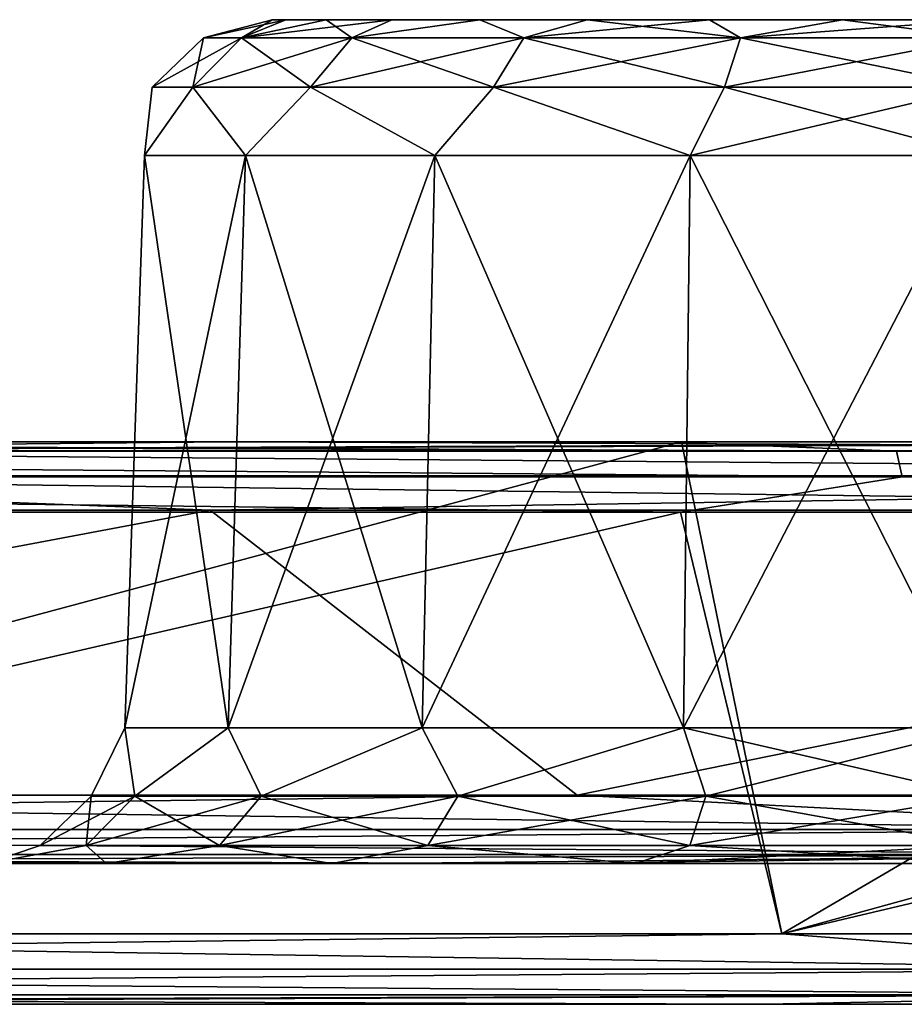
# Model space of a CAD drawing. Header units: millimetres. Extents: x -125 to 125, y -46 to 12.
# Tile 201 of 256: x 25.08 to 28.23, y 9 to 12.5. Entities that reach past the tile are written whole.
import ezdxf

# ---------------------------------------------------------------- set-up
doc = ezdxf.new("R2010")
doc.units = ezdxf.units.MM
doc.header["$LTSCALE"] = 26.699852
for name, color, linetype in [('1', 7, 'CONTINUOUS'), ('12', 7, 'CONTINUOUS'), ('2', 7, 'CONTINUOUS'), ('26', 7, 'CONTINUOUS'), ('3', 7, 'CONTINUOUS'), ('35', 7, 'CONTINUOUS'), ('36', 7, 'CONTINUOUS'), ('5', 7, 'CONTINUOUS'), ('53', 7, 'CONTINUOUS'), ('6', 7, 'CONTINUOUS'), ('68', 7, 'CONTINUOUS'), ('89', 7, 'CONTINUOUS'), ('90', 7, 'CONTINUOUS'), ('93', 7, 'CONTINUOUS'), ('94', 7, 'CONTINUOUS'), ('95', 7, 'CONTINUOUS'), ('97', 7, 'CONTINUOUS'), ('98', 7, 'CONTINUOUS')]:
    doc.layers.add(name, color=color, linetype=linetype)

msp = doc.modelspace()

# ---------------------------------------------------------------- linework, layer by layer
at = {"layer": '1', "linetype": 'CONTINUOUS'}
for points in [[(18.8241, 11, -116.1278), (19.4363, 11, -116.0269), (30.7827, 11, -121.0494), (18.8241, 11, -116.1278)], [(20.6522, 11, -123.1829), (18.8241, 11, -116.1278), (27.4376, 11, -121.8512), (20.6522, 11, -123.1829)], [(27.4376, 11, -121.8512), (18.8241, 11, -116.1278), (30.7827, 11, -121.0494), (27.4376, 11, -121.8512)], [(18.8247, 11, 123.2225), (30.7816, 11, 120.7918), (18.8241, 11, 116.1278), (18.8247, 11, 123.2225)], [(18.8241, 11, 116.1278), (30.7816, 11, 120.7918), (19.4364, 11, 116.0268), (18.8241, 11, 116.1278)], [(20.6103, 11, 122.9364), (27.3821, 11, 121.6075), (18.8247, 11, 123.2225), (20.6103, 11, 122.9364)], [(27.3821, 11, 121.6075), (30.7816, 11, 120.7918), (18.8247, 11, 123.2225), (27.3821, 11, 121.6075)], [(30.7827, 11, -121.0494), (19.4363, 11, -116.0269), (25.8224, 11, -114.7746), (30.7827, 11, -121.0494)], [(30.7816, 11, 120.7918), (25.8225, 11, 114.7746), (19.4364, 11, 116.0268), (30.7816, 11, 120.7918)], [(30.7815, 11, -113.5451), (30.7827, 11, -121.0494), (25.8224, 11, -114.7746), (30.7815, 11, -113.5451)], [(30.7816, 11, 120.7918), (30.7815, 11, 113.5451), (25.8225, 11, 114.7746), (30.7816, 11, 120.7918)]]:
    msp.add_3dface(points, dxfattribs=at)
at = {"layer": '12', "linetype": 'CONTINUOUS'}
for points in [[(25.9828, 12.5, 30.8556), (26.0312, 12.5, 31.3467), (26.0312, 12.5, 30.3646), (25.9828, 12.5, 30.8556)], [(26.0312, 12.5, 30.3646), (26.1745, 12.5, 31.8189), (26.1745, 12.5, 29.8923), (26.0312, 12.5, 30.3646)], [(26.0312, 12.5, 31.3467), (26.1745, 12.5, 31.8189), (26.0312, 12.5, 30.3646), (26.0312, 12.5, 31.3467)], [(26.1745, 12.5, 29.8923), (26.4071, 12.5, 32.2541), (26.4071, 12.5, 29.4572), (26.1745, 12.5, 29.8923)], [(26.1745, 12.5, 31.8189), (26.4071, 12.5, 32.2541), (26.1745, 12.5, 29.8923), (26.1745, 12.5, 31.8189)], [(26.4071, 12.5, 29.4572), (26.7201, 12.5, 32.6356), (26.7201, 12.5, 29.0757), (26.4071, 12.5, 29.4572)], [(26.4071, 12.5, 32.2541), (26.7201, 12.5, 32.6356), (26.4071, 12.5, 29.4572), (26.4071, 12.5, 32.2541)], [(26.7201, 12.5, 29.0757), (27.1016, 12.5, 32.9486), (27.1016, 12.5, 28.7627), (26.7201, 12.5, 29.0757)], [(26.7201, 12.5, 32.6356), (27.1016, 12.5, 32.9486), (26.7201, 12.5, 29.0757), (26.7201, 12.5, 32.6356)], [(27.1016, 12.5, 28.7627), (27.5368, 12.5, 33.1812), (27.5368, 12.5, 28.5301), (27.1016, 12.5, 28.7627)], [(27.1016, 12.5, 32.9486), (27.5368, 12.5, 33.1812), (27.1016, 12.5, 28.7627), (27.1016, 12.5, 32.9486)], [(27.5368, 12.5, 28.5301), (28.009, 12.5, 33.3245), (28.009, 12.5, 28.3868), (27.5368, 12.5, 28.5301)], [(27.5368, 12.5, 33.1812), (28.009, 12.5, 33.3245), (27.5368, 12.5, 28.5301), (27.5368, 12.5, 33.1812)], [(28.009, 12.5, 28.3868), (28.5, 12.5, 33.3728), (28.5, 12.5, 28.3385), (28.009, 12.5, 28.3868)], [(28.009, 12.5, 33.3245), (28.5, 12.5, 33.3728), (28.009, 12.5, 28.3868), (28.009, 12.5, 33.3245)]]:
    msp.add_3dface(points, dxfattribs=at)
at = {"layer": '2', "linetype": 'CONTINUOUS'}
for points in [[(14.4036, 9.5, -92.9656), (26.3611, 9.5, -102.6847), (14.4036, 9.5, -104.5864), (14.4036, 9.5, -92.9656)], [(14.4036, 9.5, -81.3449), (26.3611, 9.5, -91.2753), (14.4036, 9.5, -92.9656), (14.4036, 9.5, -81.3449)], [(26.3611, 9.5, 57.047), (26.3611, 9.5, 45.6376), (14.4036, 9.5, 46.4828), (26.3611, 9.5, 57.047)], [(26.3611, 9.5, -91.2753), (26.3611, 9.5, -102.6847), (14.4036, 9.5, -92.9656), (26.3611, 9.5, -91.2753)], [(14.4036, 9.5, 58.1035), (26.3611, 9.5, 57.047), (14.4036, 9.5, 46.4828), (14.4036, 9.5, 58.1035)], [(26.3611, 9.5, -102.6847), (26.3623, 9.5, -114.1116), (14.4036, 9.5, -104.5864), (26.3611, 9.5, -102.6847)], [(26.3611, 9.5, 34.2282), (26.3611, 9.5, 22.8188), (14.4036, 9.5, 23.2414), (26.3611, 9.5, 34.2282)], [(26.3611, 9.5, -34.2282), (26.3611, 9.5, -45.6376), (14.4036, 9.5, -34.8621), (26.3611, 9.5, -34.2282)], [(14.4036, 9.5, -11.6207), (26.3611, 9.5, -22.8188), (14.4036, 9.5, -23.2414), (14.4036, 9.5, -11.6207)], [(26.3611, 9.5, -22.8188), (26.3611, 9.5, -34.2282), (14.4036, 9.5, -23.2414), (26.3611, 9.5, -22.8188)], [(14.4036, 9.5, 34.8621), (26.3611, 9.5, 34.2282), (14.4036, 9.5, 23.2414), (14.4036, 9.5, 34.8621)], [(14.4036, 9.5, 0), (26.3611, 9.5, -11.4094), (14.4036, 9.5, -11.6207), (14.4036, 9.5, 0)], [(26.3611, 9.5, -11.4094), (26.3611, 9.5, -22.8188), (14.4036, 9.5, -11.6207), (26.3611, 9.5, -11.4094)], [(14.4036, 9.5, 11.6207), (26.3611, 9.5, 0), (14.4036, 9.5, 0), (14.4036, 9.5, 11.6207)], [(26.3611, 9.5, 0), (26.3611, 9.5, -11.4094), (14.4036, 9.5, 0), (26.3611, 9.5, 0)], [(26.3611, 9.5, 11.4094), (26.3611, 9.5, 0), (14.4036, 9.5, 11.6207), (26.3611, 9.5, 11.4094)], [(26.3611, 9.5, 22.8188), (26.3611, 9.5, 11.4094), (14.4036, 9.5, 11.6207), (26.3611, 9.5, 22.8188)], [(14.4036, 9.5, 23.2414), (26.3611, 9.5, 22.8188), (14.4036, 9.5, 11.6207), (14.4036, 9.5, 23.2414)], [(26.3611, 9.5, 45.6376), (26.3611, 9.5, 34.2282), (14.4036, 9.5, 34.8621), (26.3611, 9.5, 45.6376)], [(14.4036, 9.5, -69.7242), (26.3611, 9.5, -79.8659), (14.4036, 9.5, -81.3449), (14.4036, 9.5, -69.7242)], [(14.4036, 9.5, 46.4828), (26.3611, 9.5, 45.6376), (14.4036, 9.5, 34.8621), (14.4036, 9.5, 46.4828)], [(26.3611, 9.5, -79.8659), (26.3611, 9.5, -91.2753), (14.4036, 9.5, -81.3449), (26.3611, 9.5, -79.8659)], [(14.4036, 9.5, -58.1035), (26.3611, 9.5, -68.4564), (14.4036, 9.5, -69.7242), (14.4036, 9.5, -58.1035)], [(26.3611, 9.5, -68.4564), (26.3611, 9.5, -79.8659), (14.4036, 9.5, -69.7242), (26.3611, 9.5, -68.4564)], [(14.4036, 9.5, -46.4828), (26.3611, 9.5, -57.047), (14.4036, 9.5, -58.1035), (14.4036, 9.5, -46.4828)], [(26.3611, 9.5, -57.047), (26.3611, 9.5, -68.4564), (14.4036, 9.5, -58.1035), (26.3611, 9.5, -57.047)], [(14.4036, 9.5, -34.8621), (26.3611, 9.5, -45.6376), (14.4036, 9.5, -46.4828), (14.4036, 9.5, -34.8621)], [(26.3611, 9.5, -45.6376), (26.3611, 9.5, -57.047), (14.4036, 9.5, -46.4828), (26.3611, 9.5, -45.6376)], [(14.4036, 9.5, -23.2414), (26.3611, 9.5, -34.2282), (14.4036, 9.5, -34.8621), (14.4036, 9.5, -23.2414)], [(14.4036, 9.5, -104.5864), (26.3623, 9.5, -114.1116), (20.3372, 9.5, -115.3379), (14.4036, 9.5, -104.5864)], [(14.4043, 9.5, 116.228), (26.3623, 9.5, 114.1116), (14.4036, 9.5, 104.5864), (14.4043, 9.5, 116.228)], [(26.3611, 9.5, 102.6847), (26.3611, 9.5, 91.2753), (14.4036, 9.5, 92.9656), (26.3611, 9.5, 102.6847)], [(14.4036, 9.5, 104.5864), (26.3611, 9.5, 102.6847), (14.4036, 9.5, 92.9656), (14.4036, 9.5, 104.5864)], [(26.3611, 9.5, 91.2753), (26.3611, 9.5, 79.8659), (14.4036, 9.5, 81.3449), (26.3611, 9.5, 91.2753)], [(14.4036, 9.5, 92.9656), (26.3611, 9.5, 91.2753), (14.4036, 9.5, 81.3449), (14.4036, 9.5, 92.9656)], [(26.3611, 9.5, 79.8659), (26.3611, 9.5, 68.4564), (14.4036, 9.5, 69.7242), (26.3611, 9.5, 79.8659)], [(14.4036, 9.5, 81.3449), (26.3611, 9.5, 79.8659), (14.4036, 9.5, 69.7242), (14.4036, 9.5, 81.3449)], [(26.3611, 9.5, 68.4564), (26.3611, 9.5, 57.047), (14.4036, 9.5, 58.1035), (26.3611, 9.5, 68.4564)], [(14.4036, 9.5, 69.7242), (26.3611, 9.5, 68.4564), (14.4036, 9.5, 58.1035), (14.4036, 9.5, 69.7242)], [(26.3623, 9.5, 114.1116), (26.3611, 9.5, 102.6847), (14.4036, 9.5, 104.5864), (26.3623, 9.5, 114.1116)], [(20.3372, 9.5, 115.3379), (26.3623, 9.5, 114.1116), (14.4043, 9.5, 116.228), (20.3372, 9.5, 115.3379)], [(26.3623, 9.5, -114.1116), (26.3611, 9.5, -102.6847), (27.0091, 9.5, -113.9603), (26.3623, 9.5, -114.1116)], [(27.0091, 9.5, -113.9603), (26.3611, 9.5, -102.6847), (33.5896, 9.5, -112.197), (27.0091, 9.5, -113.9603)], [(38.3186, 9.5, -29.1132), (38.3186, 9.5, -40.7584), (26.3611, 9.5, -34.2282), (38.3186, 9.5, -29.1132)], [(26.3611, 9.5, -22.8188), (38.3186, 9.5, -29.1132), (26.3611, 9.5, -34.2282), (26.3611, 9.5, -22.8188)], [(38.3186, 9.5, -40.7584), (38.3186, 9.5, -52.4037), (26.3611, 9.5, -45.6376), (38.3186, 9.5, -40.7584)], [(26.3611, 9.5, -34.2282), (38.3186, 9.5, -40.7584), (26.3611, 9.5, -45.6376), (26.3611, 9.5, -34.2282)], [(38.3186, 9.5, -52.4037), (38.3186, 9.5, -64.049), (26.3611, 9.5, -57.047), (38.3186, 9.5, -52.4037)], [(26.3611, 9.5, -45.6376), (38.3186, 9.5, -52.4037), (26.3611, 9.5, -57.047), (26.3611, 9.5, -45.6376)], [(38.3186, 9.5, -64.049), (38.3186, 9.5, -75.6942), (26.3611, 9.5, -68.4564), (38.3186, 9.5, -64.049)], [(26.3611, 9.5, -57.047), (38.3186, 9.5, -64.049), (26.3611, 9.5, -68.4564), (26.3611, 9.5, -57.047)], [(38.3186, 9.5, -75.6942), (38.3186, 9.5, -87.3395), (26.3611, 9.5, -79.8659), (38.3186, 9.5, -75.6942)], [(26.3611, 9.5, -68.4564), (38.3186, 9.5, -75.6942), (26.3611, 9.5, -79.8659), (26.3611, 9.5, -68.4564)], [(26.3611, 9.5, -11.4094), (38.3186, 9.5, -17.4679), (26.3611, 9.5, -22.8188), (26.3611, 9.5, -11.4094)], [(26.3611, 9.5, 45.6376), (38.3186, 9.5, 40.7584), (26.3611, 9.5, 34.2282), (26.3611, 9.5, 45.6376)], [(38.3186, 9.5, 29.1132), (38.3186, 9.5, 17.4679), (26.3611, 9.5, 22.8188), (38.3186, 9.5, 29.1132)], [(26.3611, 9.5, 34.2282), (38.3186, 9.5, 29.1132), (26.3611, 9.5, 22.8188), (26.3611, 9.5, 34.2282)], [(38.3186, 9.5, 17.4679), (38.3186, 9.5, 5.8226), (26.3611, 9.5, 11.4094), (38.3186, 9.5, 17.4679)], [(26.3611, 9.5, 22.8188), (38.3186, 9.5, 17.4679), (26.3611, 9.5, 11.4094), (26.3611, 9.5, 22.8188)], [(38.3186, 9.5, 5.8226), (38.3186, 9.5, -5.8226), (26.3611, 9.5, 0), (38.3186, 9.5, 5.8226)], [(26.3611, 9.5, 11.4094), (38.3186, 9.5, 5.8226), (26.3611, 9.5, 0), (26.3611, 9.5, 11.4094)], [(38.3186, 9.5, -5.8226), (38.3186, 9.5, -17.4679), (26.3611, 9.5, -11.4094), (38.3186, 9.5, -5.8226)], [(26.3611, 9.5, 0), (38.3186, 9.5, -5.8226), (26.3611, 9.5, -11.4094), (26.3611, 9.5, 0)], [(38.3186, 9.5, -17.4679), (38.3186, 9.5, -29.1132), (26.3611, 9.5, -22.8188), (38.3186, 9.5, -17.4679)], [(38.3186, 9.5, -87.3395), (38.3186, 9.5, -98.9847), (26.3611, 9.5, -91.2753), (38.3186, 9.5, -87.3395)], [(26.3611, 9.5, -79.8659), (38.3186, 9.5, -87.3395), (26.3611, 9.5, -91.2753), (26.3611, 9.5, -79.8659)], [(38.3186, 9.5, -98.9847), (38.3204, 9.5, -110.6706), (26.3611, 9.5, -102.6847), (38.3186, 9.5, -98.9847)], [(26.3611, 9.5, -91.2753), (38.3186, 9.5, -98.9847), (26.3611, 9.5, -102.6847), (26.3611, 9.5, -91.2753)], [(26.3611, 9.5, -102.6847), (38.3204, 9.5, -110.6706), (33.5896, 9.5, -112.197), (26.3611, 9.5, -102.6847)], [(38.3186, 9.5, 40.7584), (38.3186, 9.5, 29.1132), (26.3611, 9.5, 34.2282), (38.3186, 9.5, 40.7584)], [(38.3186, 9.5, 98.9847), (38.3186, 9.5, 87.3395), (26.3611, 9.5, 91.2753), (38.3186, 9.5, 98.9847)], [(26.3611, 9.5, 102.6847), (38.3186, 9.5, 98.9847), (26.3611, 9.5, 91.2753), (26.3611, 9.5, 102.6847)], [(38.3186, 9.5, 87.3395), (38.3186, 9.5, 75.6942), (26.3611, 9.5, 79.8659), (38.3186, 9.5, 87.3395)], [(26.3611, 9.5, 91.2753), (38.3186, 9.5, 87.3395), (26.3611, 9.5, 79.8659), (26.3611, 9.5, 91.2753)], [(38.3186, 9.5, 75.6942), (38.3186, 9.5, 64.049), (26.3611, 9.5, 68.4564), (38.3186, 9.5, 75.6942)], [(26.3611, 9.5, 79.8659), (38.3186, 9.5, 75.6942), (26.3611, 9.5, 68.4564), (26.3611, 9.5, 79.8659)], [(38.3186, 9.5, 64.049), (38.3186, 9.5, 52.4037), (26.3611, 9.5, 57.047), (38.3186, 9.5, 64.049)], [(26.3611, 9.5, 68.4564), (38.3186, 9.5, 64.049), (26.3611, 9.5, 57.047), (26.3611, 9.5, 68.4564)], [(38.3186, 9.5, 52.4037), (38.3186, 9.5, 40.7584), (26.3611, 9.5, 45.6376), (38.3186, 9.5, 52.4037)], [(26.3611, 9.5, 57.047), (38.3186, 9.5, 52.4037), (26.3611, 9.5, 45.6376), (26.3611, 9.5, 57.047)], [(26.3623, 9.5, 114.1116), (38.3204, 9.5, 110.6706), (26.3611, 9.5, 102.6847), (26.3623, 9.5, 114.1116)], [(38.3204, 9.5, 110.6706), (38.3186, 9.5, 98.9847), (26.3611, 9.5, 102.6847), (38.3204, 9.5, 110.6706)], [(27.0091, 9.5, 113.9603), (33.5896, 9.5, 112.197), (26.3623, 9.5, 114.1116), (27.0091, 9.5, 113.9603)], [(33.5896, 9.5, 112.197), (38.3204, 9.5, 110.6706), (26.3623, 9.5, 114.1116), (33.5896, 9.5, 112.197)]]:
    msp.add_3dface(points, dxfattribs=at)
at = {"layer": '26', "linetype": 'CONTINUOUS'}
for points in [[(25.8258, 9.9826, 32.3996), (25.529, 12.0174, 31.3795), (25.459, 9.9826, 31.3919), (25.8258, 9.9826, 32.3996)], [(25.459, 9.9826, 31.3919), (25.529, 12.0174, 30.3318), (25.459, 9.9826, 30.3194), (25.459, 9.9826, 31.3919)], [(25.529, 12.0174, 31.3795), (25.529, 12.0174, 30.3318), (25.459, 9.9826, 31.3919), (25.529, 12.0174, 31.3795)], [(25.459, 9.9826, 30.3194), (25.8873, 12.0174, 29.3472), (25.8258, 9.9826, 29.3117), (25.459, 9.9826, 30.3194)], [(25.529, 12.0174, 30.3318), (25.8873, 12.0174, 29.3472), (25.459, 9.9826, 30.3194), (25.529, 12.0174, 30.3318)], [(25.8873, 12.0174, 32.3641), (25.529, 12.0174, 31.3795), (25.8258, 9.9826, 32.3996), (25.8873, 12.0174, 32.3641)], [(26.5151, 9.9826, 33.2211), (25.8873, 12.0174, 32.3641), (25.8258, 9.9826, 32.3996), (26.5151, 9.9826, 33.2211)], [(25.8258, 9.9826, 29.3117), (26.5608, 12.0174, 28.5446), (26.5151, 9.9826, 28.4902), (25.8258, 9.9826, 29.3117)], [(25.8873, 12.0174, 29.3472), (26.5608, 12.0174, 28.5446), (25.8258, 9.9826, 29.3117), (25.8873, 12.0174, 29.3472)], [(26.5608, 12.0174, 33.1667), (25.8873, 12.0174, 32.3641), (26.5151, 9.9826, 33.2211), (26.5608, 12.0174, 33.1667)], [(26.5608, 12.0174, 28.5446), (27.4682, 12.0174, 28.0207), (26.5151, 9.9826, 28.4902), (26.5608, 12.0174, 28.5446)], [(26.5151, 9.9826, 28.4902), (27.4682, 12.0174, 28.0207), (27.4439, 9.9826, 27.954), (26.5151, 9.9826, 28.4902)], [(27.4439, 9.9826, 33.7573), (26.5608, 12.0174, 33.1667), (26.5151, 9.9826, 33.2211), (27.4439, 9.9826, 33.7573)], [(27.4682, 12.0174, 33.6906), (26.5608, 12.0174, 33.1667), (27.4439, 9.9826, 33.7573), (27.4682, 12.0174, 33.6906)], [(28.5, 9.9826, 33.9436), (27.4682, 12.0174, 33.6906), (27.4439, 9.9826, 33.7573), (28.5, 9.9826, 33.9436)], [(27.4682, 12.0174, 28.0207), (28.5, 12.0174, 27.8388), (27.4439, 9.9826, 27.954), (27.4682, 12.0174, 28.0207)], [(28.5, 12.0174, 27.8388), (28.5, 9.9826, 27.7677), (27.4439, 9.9826, 27.954), (28.5, 12.0174, 27.8388)], [(28.5, 9.9826, 33.9436), (28.5, 12.0174, 33.8725), (27.4682, 12.0174, 33.6906), (28.5, 9.9826, 33.9436)]]:
    msp.add_3dface(points, dxfattribs=at)
at = {"layer": '3', "linetype": 'CONTINUOUS'}
for points in [[(20.88, 9, 122.8909), (18.8261, 9, 111.4494), (27.7378, 9, 121.5268), (20.88, 9, 122.8909)], [(30.7836, 9, 28.7479), (30.7836, 9, 40.247), (18.8261, 9, 29.3288), (30.7836, 9, 28.7479)], [(18.8261, 9, 5.8658), (30.7836, 9, 17.2487), (18.8261, 9, 17.5973), (18.8261, 9, 5.8658)], [(30.7836, 9, 17.2487), (30.7836, 9, 28.7479), (18.8261, 9, 17.5973), (30.7836, 9, 17.2487)], [(18.8261, 9, -5.8658), (30.7836, 9, 5.7496), (18.8261, 9, 5.8658), (18.8261, 9, -5.8658)], [(30.7836, 9, 5.7496), (30.7836, 9, 17.2487), (18.8261, 9, 5.8658), (30.7836, 9, 5.7496)], [(30.7836, 9, -5.7496), (30.7836, 9, 5.7496), (18.8261, 9, -5.8658), (30.7836, 9, -5.7496)], [(18.8261, 9, -17.5973), (30.7836, 9, -17.2487), (18.8261, 9, -5.8658), (18.8261, 9, -17.5973)], [(30.7836, 9, -17.2487), (30.7836, 9, -5.7496), (18.8261, 9, -5.8658), (30.7836, 9, -17.2487)], [(18.8261, 9, -29.3288), (30.7836, 9, -28.7479), (18.8261, 9, -17.5973), (18.8261, 9, -29.3288)], [(30.7836, 9, 63.2454), (30.7836, 9, 74.7445), (18.8261, 9, 64.5233), (30.7836, 9, 63.2454)], [(18.8261, 9, 41.0603), (30.7836, 9, 51.7462), (18.8261, 9, 52.7918), (18.8261, 9, 41.0603)], [(30.7836, 9, 51.7462), (30.7836, 9, 63.2454), (18.8261, 9, 52.7918), (30.7836, 9, 51.7462)], [(18.8261, 9, 29.3288), (30.7836, 9, 40.247), (18.8261, 9, 41.0603), (18.8261, 9, 29.3288)], [(30.7836, 9, 40.247), (30.7836, 9, 51.7462), (18.8261, 9, 41.0603), (30.7836, 9, 40.247)], [(18.8261, 9, 17.5973), (30.7836, 9, 28.7479), (18.8261, 9, 29.3288), (18.8261, 9, 17.5973)], [(30.7836, 9, -28.7479), (30.7836, 9, -17.2487), (18.8261, 9, -17.5973), (30.7836, 9, -28.7479)], [(30.7836, 9, -51.7462), (30.7836, 9, -40.247), (18.8261, 9, -41.0603), (30.7836, 9, -51.7462)], [(18.8261, 9, -64.5233), (30.7836, 9, -63.2454), (18.8261, 9, -52.7918), (18.8261, 9, -64.5233)], [(30.7836, 9, -63.2454), (30.7836, 9, -51.7462), (18.8261, 9, -52.7918), (30.7836, 9, -63.2454)], [(18.8261, 9, -76.2548), (30.7836, 9, -74.7445), (18.8261, 9, -64.5233), (18.8261, 9, -76.2548)], [(30.7836, 9, -74.7445), (30.7836, 9, -63.2454), (18.8261, 9, -64.5233), (30.7836, 9, -74.7445)], [(18.8261, 9, -87.9863), (30.7836, 9, -86.2437), (18.8261, 9, -76.2548), (18.8261, 9, -87.9863)], [(30.7836, 9, -86.2437), (30.7836, 9, -74.7445), (18.8261, 9, -76.2548), (30.7836, 9, -86.2437)], [(30.7836, 9, -109.242), (30.7836, 9, -97.7428), (18.8261, 9, -99.7179), (30.7836, 9, -109.242)], [(18.8261, 9, -111.4494), (30.7836, 9, -109.242), (18.8261, 9, -99.7179), (18.8261, 9, -111.4494)], [(18.8261, 9, -99.7179), (30.7836, 9, -97.7428), (18.8261, 9, -87.9863), (18.8261, 9, -99.7179)], [(30.7836, 9, -97.7428), (30.7836, 9, -86.2437), (18.8261, 9, -87.9863), (30.7836, 9, -97.7428)], [(18.8261, 9, -52.7918), (30.7836, 9, -51.7462), (18.8261, 9, -41.0603), (18.8261, 9, -52.7918)], [(18.8261, 9, -41.0603), (30.7836, 9, -40.247), (18.8261, 9, -29.3288), (18.8261, 9, -41.0603)], [(30.7836, 9, -40.247), (30.7836, 9, -28.7479), (18.8261, 9, -29.3288), (30.7836, 9, -40.247)], [(30.7849, 9, -120.7909), (30.7836, 9, -109.242), (18.8261, 9, -111.4494), (30.7849, 9, -120.7909)], [(18.8274, 9, -123.2221), (30.7849, 9, -120.7909), (18.8261, 9, -111.4494), (18.8274, 9, -123.2221)], [(18.8261, 9, 87.9863), (30.7836, 9, 97.7428), (18.8261, 9, 99.7179), (18.8261, 9, 87.9863)], [(30.7836, 9, 97.7428), (30.7836, 9, 109.242), (18.8261, 9, 99.7179), (30.7836, 9, 97.7428)], [(18.8261, 9, 76.2548), (30.7836, 9, 86.2437), (18.8261, 9, 87.9863), (18.8261, 9, 76.2548)], [(30.7836, 9, 86.2437), (30.7836, 9, 97.7428), (18.8261, 9, 87.9863), (30.7836, 9, 86.2437)], [(18.8261, 9, 64.5233), (30.7836, 9, 74.7445), (18.8261, 9, 76.2548), (18.8261, 9, 64.5233)], [(30.7836, 9, 74.7445), (30.7836, 9, 86.2437), (18.8261, 9, 76.2548), (30.7836, 9, 74.7445)], [(18.8261, 9, 52.7918), (30.7836, 9, 63.2454), (18.8261, 9, 64.5233), (18.8261, 9, 52.7918)], [(18.8261, 9, 111.4494), (30.7849, 9, 120.7909), (27.7378, 9, 121.5268), (18.8261, 9, 111.4494)], [(18.8261, 9, 99.7179), (30.7836, 9, 109.242), (18.8261, 9, 111.4494), (18.8261, 9, 99.7179)], [(30.7836, 9, 109.242), (30.7849, 9, 120.7909), (18.8261, 9, 111.4494), (30.7836, 9, 109.242)], [(27.7378, 9, -121.5268), (30.7849, 9, -120.7909), (18.8274, 9, -123.2221), (27.7378, 9, -121.5268)], [(20.88, 9, -122.8909), (27.7378, 9, -121.5268), (18.8274, 9, -123.2221), (20.88, 9, -122.8909)]]:
    msp.add_3dface(points, dxfattribs=at)
at = {"layer": '35', "linetype": 'CONTINUOUS'}
for points in [[(19.3903, 10.7565, -115.7812), (20.3806, 9.7435, -115.584), (25.7614, 10.7565, -114.5322), (19.3903, 10.7565, -115.7812)], [(20.3806, 9.7435, -115.584), (27.0667, 9.7435, -114.2035), (25.7614, 10.7565, -114.5322), (20.3806, 9.7435, -115.584)], [(25.7614, 10.7565, -114.5322), (27.0667, 9.7435, -114.2035), (32.0537, 10.7565, -112.9328), (25.7614, 10.7565, -114.5322)], [(27.0667, 9.7435, -114.2035), (33.6613, 9.7435, -112.4364), (32.0537, 10.7565, -112.9328), (27.0667, 9.7435, -114.2035)]]:
    msp.add_3dface(points, dxfattribs=at)
at = {"layer": '36', "linetype": 'CONTINUOUS'}
for points in [[(19.3903, 10.7565, 115.7812), (25.7614, 10.7565, 114.5322), (20.3806, 9.7435, 115.584), (19.3903, 10.7565, 115.7812)], [(20.3806, 9.7435, 115.584), (25.7614, 10.7565, 114.5322), (27.0667, 9.7435, 114.2035), (20.3806, 9.7435, 115.584)], [(25.7614, 10.7565, 114.5322), (32.0537, 10.7565, 112.9328), (27.0667, 9.7435, 114.2035), (25.7614, 10.7565, 114.5322)], [(27.0667, 9.7435, 114.2035), (32.0537, 10.7565, 112.9328), (33.6613, 9.7435, 112.4364), (27.0667, 9.7435, 114.2035)]]:
    msp.add_3dface(points, dxfattribs=at)
at = {"layer": '5', "linetype": 'CONTINUOUS'}
for points in [[(20.6522, 11, -123.1829), (27.4376, 11, -121.8512), (20.9219, 9.25, -123.1374), (20.6522, 11, -123.1829)], [(20.9219, 9.25, -123.1374), (27.4376, 11, -121.8512), (27.7933, 9.25, -121.7706), (20.9219, 9.25, -123.1374)], [(27.4376, 11, -121.8512), (30.7827, 11, -121.0494), (27.7933, 9.25, -121.7706), (27.4376, 11, -121.8512)], [(30.7827, 11, -121.0494), (34.1391, 11, -120.146), (27.7933, 9.25, -121.7706), (30.7827, 11, -121.0494)], [(27.7933, 9.25, -121.7706), (34.1391, 11, -120.146), (34.5773, 9.25, -120.0206), (27.7933, 9.25, -121.7706)]]:
    msp.add_3dface(points, dxfattribs=at)
at = {"layer": '53', "linetype": 'CONTINUOUS'}
for points in [[(25.8733, 12.436, 31.7091), (25.9828, 12.5, 30.8556), (25.7381, 12.436, 30.8556), (25.8733, 12.436, 31.7091)], [(25.9828, 12.5, 30.8556), (26.0312, 12.5, 30.3646), (25.7381, 12.436, 30.8556), (25.9828, 12.5, 30.8556)], [(25.7381, 12.436, 30.8556), (26.0312, 12.5, 30.3646), (25.8733, 12.436, 30.0022), (25.7381, 12.436, 30.8556)], [(26.0312, 12.5, 31.3467), (25.9828, 12.5, 30.8556), (25.8733, 12.436, 31.7091), (26.0312, 12.5, 31.3467)], [(26.2656, 12.436, 32.479), (26.1745, 12.5, 31.8189), (25.8733, 12.436, 31.7091), (26.2656, 12.436, 32.479)], [(26.1745, 12.5, 31.8189), (26.0312, 12.5, 31.3467), (25.8733, 12.436, 31.7091), (26.1745, 12.5, 31.8189)], [(26.0312, 12.5, 30.3646), (26.1745, 12.5, 29.8923), (25.8733, 12.436, 30.0022), (26.0312, 12.5, 30.3646)], [(25.8733, 12.436, 30.0022), (26.4071, 12.5, 29.4572), (26.2656, 12.436, 29.2323), (25.8733, 12.436, 30.0022)], [(26.1745, 12.5, 29.8923), (26.4071, 12.5, 29.4572), (25.8733, 12.436, 30.0022), (26.1745, 12.5, 29.8923)], [(26.4071, 12.5, 32.2541), (26.1745, 12.5, 31.8189), (26.2656, 12.436, 32.479), (26.4071, 12.5, 32.2541)], [(26.8766, 12.436, 33.0901), (26.7201, 12.5, 32.6356), (26.2656, 12.436, 32.479), (26.8766, 12.436, 33.0901)], [(26.7201, 12.5, 32.6356), (26.4071, 12.5, 32.2541), (26.2656, 12.436, 32.479), (26.7201, 12.5, 32.6356)], [(26.2656, 12.436, 29.2323), (26.7201, 12.5, 29.0757), (26.8766, 12.436, 28.6212), (26.2656, 12.436, 29.2323)], [(26.4071, 12.5, 29.4572), (26.7201, 12.5, 29.0757), (26.2656, 12.436, 29.2323), (26.4071, 12.5, 29.4572)], [(27.1016, 12.5, 32.9486), (26.7201, 12.5, 32.6356), (26.8766, 12.436, 33.0901), (27.1016, 12.5, 32.9486)], [(26.7201, 12.5, 29.0757), (27.1016, 12.5, 28.7627), (26.8766, 12.436, 28.6212), (26.7201, 12.5, 29.0757)], [(27.6465, 12.436, 33.4823), (27.1016, 12.5, 32.9486), (26.8766, 12.436, 33.0901), (27.6465, 12.436, 33.4823)], [(26.8766, 12.436, 28.6212), (27.5368, 12.5, 28.5301), (27.6465, 12.436, 28.2289), (26.8766, 12.436, 28.6212)], [(27.1016, 12.5, 28.7627), (27.5368, 12.5, 28.5301), (26.8766, 12.436, 28.6212), (27.1016, 12.5, 28.7627)], [(27.5368, 12.5, 33.1812), (27.1016, 12.5, 32.9486), (27.6465, 12.436, 33.4823), (27.5368, 12.5, 33.1812)], [(27.5368, 12.5, 28.5301), (28.009, 12.5, 28.3868), (27.6465, 12.436, 28.2289), (27.5368, 12.5, 28.5301)], [(28.009, 12.5, 33.3245), (27.5368, 12.5, 33.1812), (27.6465, 12.436, 33.4823), (28.009, 12.5, 33.3245)], [(27.6465, 12.436, 28.2289), (28.5, 12.5, 28.3385), (28.5, 12.436, 28.0938), (27.6465, 12.436, 28.2289)], [(28.009, 12.5, 28.3868), (28.5, 12.5, 28.3385), (27.6465, 12.436, 28.2289), (28.009, 12.5, 28.3868)], [(28.5, 12.436, 33.6175), (28.009, 12.5, 33.3245), (27.6465, 12.436, 33.4823), (28.5, 12.436, 33.6175)], [(28.5, 12.5, 33.3728), (28.009, 12.5, 33.3245), (28.5, 12.436, 33.6175), (28.5, 12.5, 33.3728)], [(25.5558, 12.26, 30.8556), (25.8733, 12.436, 30.0022), (25.6999, 12.26, 29.9458), (25.5558, 12.26, 30.8556)], [(25.6999, 12.26, 31.7655), (25.7381, 12.436, 30.8556), (25.5558, 12.26, 30.8556), (25.6999, 12.26, 31.7655)], [(25.7381, 12.436, 30.8556), (25.8733, 12.436, 30.0022), (25.5558, 12.26, 30.8556), (25.7381, 12.436, 30.8556)], [(25.8733, 12.436, 31.7091), (25.7381, 12.436, 30.8556), (25.6999, 12.26, 31.7655), (25.8733, 12.436, 31.7091)], [(26.1181, 12.26, 32.5862), (25.8733, 12.436, 31.7091), (25.6999, 12.26, 31.7655), (26.1181, 12.26, 32.5862)], [(25.6999, 12.26, 29.9458), (26.2656, 12.436, 29.2323), (26.1181, 12.26, 29.1251), (25.6999, 12.26, 29.9458)], [(25.8733, 12.436, 30.0022), (26.2656, 12.436, 29.2323), (25.6999, 12.26, 29.9458), (25.8733, 12.436, 30.0022)], [(26.2656, 12.436, 32.479), (25.8733, 12.436, 31.7091), (26.1181, 12.26, 32.5862), (26.2656, 12.436, 32.479)], [(26.1181, 12.26, 29.1251), (26.8766, 12.436, 28.6212), (26.7694, 12.26, 28.4737), (26.1181, 12.26, 29.1251)], [(26.7694, 12.26, 33.2376), (26.2656, 12.436, 32.479), (26.1181, 12.26, 32.5862), (26.7694, 12.26, 33.2376)], [(26.2656, 12.436, 29.2323), (26.8766, 12.436, 28.6212), (26.1181, 12.26, 29.1251), (26.2656, 12.436, 29.2323)], [(26.8766, 12.436, 33.0901), (26.2656, 12.436, 32.479), (26.7694, 12.26, 33.2376), (26.8766, 12.436, 33.0901)], [(27.5902, 12.26, 33.6558), (26.8766, 12.436, 33.0901), (26.7694, 12.26, 33.2376), (27.5902, 12.26, 33.6558)], [(26.7694, 12.26, 28.4737), (27.6465, 12.436, 28.2289), (27.5902, 12.26, 28.0555), (26.7694, 12.26, 28.4737)], [(26.8766, 12.436, 28.6212), (27.6465, 12.436, 28.2289), (26.7694, 12.26, 28.4737), (26.8766, 12.436, 28.6212)], [(27.6465, 12.436, 33.4823), (26.8766, 12.436, 33.0901), (27.5902, 12.26, 33.6558), (27.6465, 12.436, 33.4823)], [(27.6465, 12.436, 28.2289), (28.5, 12.436, 28.0938), (27.5902, 12.26, 28.0555), (27.6465, 12.436, 28.2289)], [(28.5, 12.26, 33.7999), (27.6465, 12.436, 33.4823), (27.5902, 12.26, 33.6558), (28.5, 12.26, 33.7999)], [(27.5902, 12.26, 28.0555), (28.5, 12.436, 28.0938), (28.5, 12.26, 27.9114), (27.5902, 12.26, 28.0555)], [(28.5, 12.436, 33.6175), (27.6465, 12.436, 33.4823), (28.5, 12.26, 33.7999), (28.5, 12.436, 33.6175)], [(25.8873, 12.0174, 29.3472), (25.529, 12.0174, 30.3318), (25.6999, 12.26, 29.9458), (25.8873, 12.0174, 29.3472)], [(25.529, 12.0174, 31.3795), (25.6999, 12.26, 31.7655), (25.5558, 12.26, 30.8556), (25.529, 12.0174, 31.3795)], [(25.529, 12.0174, 31.3795), (25.8873, 12.0174, 32.3641), (25.6999, 12.26, 31.7655), (25.529, 12.0174, 31.3795)], [(25.529, 12.0174, 30.3318), (25.5558, 12.26, 30.8556), (25.6999, 12.26, 29.9458), (25.529, 12.0174, 30.3318)], [(25.529, 12.0174, 30.3318), (25.529, 12.0174, 31.3795), (25.5558, 12.26, 30.8556), (25.529, 12.0174, 30.3318)], [(25.8873, 12.0174, 32.3641), (26.1181, 12.26, 32.5862), (25.6999, 12.26, 31.7655), (25.8873, 12.0174, 32.3641)], [(25.8873, 12.0174, 29.3472), (25.6999, 12.26, 29.9458), (26.1181, 12.26, 29.1251), (25.8873, 12.0174, 29.3472)], [(25.8873, 12.0174, 32.3641), (26.5608, 12.0174, 33.1667), (26.1181, 12.26, 32.5862), (25.8873, 12.0174, 32.3641)], [(26.5608, 12.0174, 28.5446), (25.8873, 12.0174, 29.3472), (26.1181, 12.26, 29.1251), (26.5608, 12.0174, 28.5446)], [(26.5608, 12.0174, 28.5446), (26.1181, 12.26, 29.1251), (26.7694, 12.26, 28.4737), (26.5608, 12.0174, 28.5446)], [(26.5608, 12.0174, 33.1667), (26.7694, 12.26, 33.2376), (26.1181, 12.26, 32.5862), (26.5608, 12.0174, 33.1667)], [(26.5608, 12.0174, 33.1667), (27.4682, 12.0174, 33.6906), (26.7694, 12.26, 33.2376), (26.5608, 12.0174, 33.1667)], [(27.4682, 12.0174, 28.0207), (26.5608, 12.0174, 28.5446), (26.7694, 12.26, 28.4737), (27.4682, 12.0174, 28.0207)], [(27.4682, 12.0174, 28.0207), (26.7694, 12.26, 28.4737), (27.5902, 12.26, 28.0555), (27.4682, 12.0174, 28.0207)], [(27.4682, 12.0174, 33.6906), (27.5902, 12.26, 33.6558), (26.7694, 12.26, 33.2376), (27.4682, 12.0174, 33.6906)], [(27.4682, 12.0174, 33.6906), (28.5, 12.0174, 33.8725), (27.5902, 12.26, 33.6558), (27.4682, 12.0174, 33.6906)], [(28.5, 12.0174, 27.8388), (27.4682, 12.0174, 28.0207), (28.5, 12.26, 27.9114), (28.5, 12.0174, 27.8388)], [(27.4682, 12.0174, 28.0207), (27.5902, 12.26, 28.0555), (28.5, 12.26, 27.9114), (27.4682, 12.0174, 28.0207)], [(28.5, 12.0174, 33.8725), (28.5, 12.26, 33.7999), (27.5902, 12.26, 33.6558), (28.5, 12.0174, 33.8725)]]:
    msp.add_3dface(points, dxfattribs=at)
at = {"layer": '6', "linetype": 'CONTINUOUS'}
for points in [[(20.649, 10.75, 123.1834), (20.9219, 9.25, 123.1374), (27.4335, 10.75, 121.8521), (20.649, 10.75, 123.1834)], [(20.9219, 9.25, 123.1374), (27.7933, 9.25, 121.7706), (27.4335, 10.75, 121.8521), (20.9219, 9.25, 123.1374)], [(27.4335, 10.75, 121.8521), (27.7933, 9.25, 121.7706), (34.134, 10.75, 120.1475), (27.4335, 10.75, 121.8521)], [(27.7933, 9.25, 121.7706), (34.5773, 9.25, 120.0206), (34.134, 10.75, 120.1475), (27.7933, 9.25, 121.7706)]]:
    msp.add_3dface(points, dxfattribs=at)
at = {"layer": '68', "linetype": 'CONTINUOUS'}
for points in [[(25.459, 9.9826, 31.3919), (25.459, 9.9826, 30.3194), (25.3395, 9.74, 30.8556), (25.459, 9.9826, 31.3919)], [(25.459, 9.9826, 31.3919), (25.3395, 9.74, 30.8556), (25.4942, 9.74, 31.8323), (25.459, 9.9826, 31.3919)], [(25.459, 9.9826, 30.3194), (25.4942, 9.74, 29.879), (25.3395, 9.74, 30.8556), (25.459, 9.9826, 30.3194)], [(25.8258, 9.9826, 32.3996), (25.459, 9.9826, 31.3919), (25.4942, 9.74, 31.8323), (25.8258, 9.9826, 32.3996)], [(25.459, 9.9826, 30.3194), (25.8258, 9.9826, 29.3117), (25.4942, 9.74, 29.879), (25.459, 9.9826, 30.3194)], [(25.8258, 9.9826, 32.3996), (25.4942, 9.74, 31.8323), (25.9431, 9.74, 32.7134), (25.8258, 9.9826, 32.3996)], [(25.8258, 9.9826, 29.3117), (25.9431, 9.74, 28.9979), (25.4942, 9.74, 29.879), (25.8258, 9.9826, 29.3117)], [(26.5151, 9.9826, 33.2211), (25.8258, 9.9826, 32.3996), (25.9431, 9.74, 32.7134), (26.5151, 9.9826, 33.2211)], [(25.8258, 9.9826, 29.3117), (26.5151, 9.9826, 28.4902), (25.9431, 9.74, 28.9979), (25.8258, 9.9826, 29.3117)], [(26.5151, 9.9826, 33.2211), (25.9431, 9.74, 32.7134), (26.6423, 9.74, 33.4126), (26.5151, 9.9826, 33.2211)], [(26.5151, 9.9826, 28.4902), (26.6423, 9.74, 28.2987), (25.9431, 9.74, 28.9979), (26.5151, 9.9826, 28.4902)], [(27.4439, 9.9826, 33.7573), (26.5151, 9.9826, 33.2211), (26.6423, 9.74, 33.4126), (27.4439, 9.9826, 33.7573)], [(26.5151, 9.9826, 28.4902), (27.4439, 9.9826, 27.954), (26.6423, 9.74, 28.2987), (26.5151, 9.9826, 28.4902)], [(27.4439, 9.9826, 33.7573), (26.6423, 9.74, 33.4126), (27.5233, 9.74, 33.8615), (27.4439, 9.9826, 33.7573)], [(27.4439, 9.9826, 27.954), (27.5233, 9.74, 27.8498), (26.6423, 9.74, 28.2987), (27.4439, 9.9826, 27.954)], [(28.5, 9.74, 34.0162), (27.4439, 9.9826, 33.7573), (27.5233, 9.74, 33.8615), (28.5, 9.74, 34.0162)], [(27.4439, 9.9826, 27.954), (28.5, 9.9826, 27.7677), (27.5233, 9.74, 27.8498), (27.4439, 9.9826, 27.954)], [(28.5, 9.9826, 33.9436), (27.4439, 9.9826, 33.7573), (28.5, 9.74, 34.0162), (28.5, 9.9826, 33.9436)], [(28.5, 9.9826, 27.7677), (28.5, 9.74, 27.6951), (27.5233, 9.74, 27.8498), (28.5, 9.9826, 27.7677)], [(25.1571, 9.564, 30.8556), (25.3207, 9.564, 31.8887), (25.3395, 9.74, 30.8556), (25.1571, 9.564, 30.8556)], [(25.3207, 9.564, 29.8226), (25.1571, 9.564, 30.8556), (25.4942, 9.74, 29.879), (25.3207, 9.564, 29.8226)], [(25.4942, 9.74, 29.879), (25.1571, 9.564, 30.8556), (25.3395, 9.74, 30.8556), (25.4942, 9.74, 29.879)], [(25.9431, 9.74, 28.9979), (25.3207, 9.564, 29.8226), (25.4942, 9.74, 29.879), (25.9431, 9.74, 28.9979)], [(25.7955, 9.564, 28.8907), (25.3207, 9.564, 29.8226), (25.9431, 9.74, 28.9979), (25.7955, 9.564, 28.8907)], [(25.3395, 9.74, 30.8556), (25.3207, 9.564, 31.8887), (25.4942, 9.74, 31.8323), (25.3395, 9.74, 30.8556)], [(25.3207, 9.564, 31.8887), (25.7955, 9.564, 32.8205), (25.4942, 9.74, 31.8323), (25.3207, 9.564, 31.8887)], [(25.4942, 9.74, 31.8323), (25.7955, 9.564, 32.8205), (25.9431, 9.74, 32.7134), (25.4942, 9.74, 31.8323)], [(26.6423, 9.74, 28.2987), (25.7955, 9.564, 28.8907), (25.9431, 9.74, 28.9979), (26.6423, 9.74, 28.2987)], [(26.5351, 9.564, 28.1512), (25.7955, 9.564, 28.8907), (26.6423, 9.74, 28.2987), (26.5351, 9.564, 28.1512)], [(25.7955, 9.564, 32.8205), (26.5351, 9.564, 33.5601), (25.9431, 9.74, 32.7134), (25.7955, 9.564, 32.8205)], [(25.9431, 9.74, 32.7134), (26.5351, 9.564, 33.5601), (26.6423, 9.74, 33.4126), (25.9431, 9.74, 32.7134)], [(27.5233, 9.74, 27.8498), (26.5351, 9.564, 28.1512), (26.6423, 9.74, 28.2987), (27.5233, 9.74, 27.8498)], [(26.5351, 9.564, 33.5601), (27.467, 9.564, 34.0349), (26.6423, 9.74, 33.4126), (26.5351, 9.564, 33.5601)], [(27.467, 9.564, 27.6764), (26.5351, 9.564, 28.1512), (27.5233, 9.74, 27.8498), (27.467, 9.564, 27.6764)], [(26.6423, 9.74, 33.4126), (27.467, 9.564, 34.0349), (27.5233, 9.74, 33.8615), (26.6423, 9.74, 33.4126)], [(27.467, 9.564, 34.0349), (28.5, 9.564, 34.1985), (27.5233, 9.74, 33.8615), (27.467, 9.564, 34.0349)], [(28.5, 9.74, 27.6951), (27.467, 9.564, 27.6764), (27.5233, 9.74, 27.8498), (28.5, 9.74, 27.6951)], [(28.5, 9.74, 27.6951), (28.5, 9.564, 27.5128), (27.467, 9.564, 27.6764), (28.5, 9.74, 27.6951)], [(28.5, 9.564, 34.1985), (28.5, 9.74, 34.0162), (27.5233, 9.74, 33.8615), (28.5, 9.564, 34.1985)], [(25.3207, 9.564, 31.8887), (25.1571, 9.564, 30.8556), (24.9669, 9.5, 31.4786), (25.3207, 9.564, 31.8887)], [(24.9669, 9.5, 30.2327), (25.3207, 9.564, 29.8226), (25.3931, 9.5, 29.0618), (24.9669, 9.5, 30.2327)], [(25.1571, 9.564, 30.8556), (25.3207, 9.564, 29.8226), (24.9669, 9.5, 30.2327), (25.1571, 9.564, 30.8556)], [(24.9669, 9.5, 31.4786), (25.1571, 9.564, 30.8556), (24.9669, 9.5, 30.2327), (24.9669, 9.5, 31.4786)], [(25.3931, 9.5, 32.6495), (25.3207, 9.564, 31.8887), (24.9669, 9.5, 31.4786), (25.3931, 9.5, 32.6495)], [(25.3207, 9.564, 29.8226), (25.7955, 9.564, 28.8907), (25.3931, 9.5, 29.0618), (25.3207, 9.564, 29.8226)], [(25.7955, 9.564, 32.8205), (25.3207, 9.564, 31.8887), (25.3931, 9.5, 32.6495), (25.7955, 9.564, 32.8205)], [(25.3931, 9.5, 29.0618), (25.7955, 9.564, 28.8907), (26.194, 9.5, 28.1073), (25.3931, 9.5, 29.0618)], [(26.194, 9.5, 33.604), (25.7955, 9.564, 32.8205), (25.3931, 9.5, 32.6495), (26.194, 9.5, 33.604)], [(25.7955, 9.564, 28.8907), (26.5351, 9.564, 28.1512), (26.194, 9.5, 28.1073), (25.7955, 9.564, 28.8907)], [(26.5351, 9.564, 33.5601), (25.7955, 9.564, 32.8205), (26.194, 9.5, 33.604), (26.5351, 9.564, 33.5601)], [(26.194, 9.5, 28.1073), (26.5351, 9.564, 28.1512), (27.2731, 9.5, 27.4844), (26.194, 9.5, 28.1073)], [(27.2731, 9.5, 34.2269), (26.5351, 9.564, 33.5601), (26.194, 9.5, 33.604), (27.2731, 9.5, 34.2269)], [(27.467, 9.564, 34.0349), (26.5351, 9.564, 33.5601), (27.2731, 9.5, 34.2269), (27.467, 9.564, 34.0349)], [(26.5351, 9.564, 28.1512), (27.467, 9.564, 27.6764), (27.2731, 9.5, 27.4844), (26.5351, 9.564, 28.1512)], [(28.5, 9.5, 34.4433), (27.467, 9.564, 34.0349), (27.2731, 9.5, 34.2269), (28.5, 9.5, 34.4433)], [(27.467, 9.564, 27.6764), (28.5, 9.564, 27.5128), (27.2731, 9.5, 27.4844), (27.467, 9.564, 27.6764)], [(28.5, 9.564, 27.5128), (28.5, 9.5, 27.268), (27.2731, 9.5, 27.4844), (28.5, 9.564, 27.5128)], [(28.5, 9.5, 34.4433), (28.5, 9.564, 34.1985), (27.467, 9.564, 34.0349), (28.5, 9.5, 34.4433)]]:
    msp.add_3dface(points, dxfattribs=at)
at = {"layer": '89', "linetype": 'CONTINUOUS'}
for points in [[(29.4389, 9.1251, 121.3488), (20.9219, 9.25, 123.1374), (17.7707, 9.1251, 123.5977), (29.4389, 9.1251, 121.3488)], [(27.7933, 9.25, 121.7706), (20.9219, 9.25, 123.1374), (29.4389, 9.1251, 121.3488), (27.7933, 9.25, 121.7706)], [(34.5773, 9.25, 120.0206), (27.7933, 9.25, 121.7706), (29.4389, 9.1251, 121.3488), (34.5773, 9.25, 120.0206)], [(29.4173, 9.0335, 121.2599), (17.7707, 9.1251, 123.5977), (17.7576, 9.0335, 123.5071), (29.4173, 9.0335, 121.2599)], [(29.4389, 9.1251, 121.3488), (17.7707, 9.1251, 123.5977), (29.4173, 9.0335, 121.2599), (29.4389, 9.1251, 121.3488)], [(20.88, 9, 122.8909), (27.7378, 9, 121.5268), (17.7576, 9.0335, 123.5071), (20.88, 9, 122.8909)], [(27.7378, 9, 121.5268), (29.4173, 9.0335, 121.2599), (17.7576, 9.0335, 123.5071), (27.7378, 9, 121.5268)], [(27.7378, 9, 121.5268), (30.7849, 9, 120.7909), (29.4173, 9.0335, 121.2599), (27.7378, 9, 121.5268)]]:
    msp.add_3dface(points, dxfattribs=at)
at = {"layer": '90', "linetype": 'CONTINUOUS'}
for points in [[(17.7707, 9.1251, -123.5977), (27.7933, 9.25, -121.7706), (29.4389, 9.1251, -121.3488), (17.7707, 9.1251, -123.5977)], [(20.9219, 9.25, -123.1374), (27.7933, 9.25, -121.7706), (17.7707, 9.1251, -123.5977), (20.9219, 9.25, -123.1374)], [(27.7933, 9.25, -121.7706), (34.5773, 9.25, -120.0206), (29.4389, 9.1251, -121.3488), (27.7933, 9.25, -121.7706)], [(17.7576, 9.0335, -123.5071), (29.4389, 9.1251, -121.3488), (29.4173, 9.0335, -121.2599), (17.7576, 9.0335, -123.5071)], [(17.7707, 9.1251, -123.5977), (29.4389, 9.1251, -121.3488), (17.7576, 9.0335, -123.5071), (17.7707, 9.1251, -123.5977)], [(18.8274, 9, -123.2221), (17.7576, 9.0335, -123.5071), (29.4173, 9.0335, -121.2599), (18.8274, 9, -123.2221)], [(20.88, 9, -122.8909), (18.8274, 9, -123.2221), (29.4173, 9.0335, -121.2599), (20.88, 9, -122.8909)], [(27.7378, 9, -121.5268), (20.88, 9, -122.8909), (29.4173, 9.0335, -121.2599), (27.7378, 9, -121.5268)], [(30.7849, 9, -120.7909), (27.7378, 9, -121.5268), (29.4173, 9.0335, -121.2599), (30.7849, 9, -120.7909)]]:
    msp.add_3dface(points, dxfattribs=at)
at = {"layer": '93', "linetype": 'CONTINUOUS'}
for points in [[(20.3806, 9.7435, -115.584), (17.7673, 9.6214, -115.9785), (29.4094, 9.6214, -113.586), (20.3806, 9.7435, -115.584)], [(27.0667, 9.7435, -114.2035), (20.3806, 9.7435, -115.584), (29.4094, 9.6214, -113.586), (27.0667, 9.7435, -114.2035)], [(33.6613, 9.7435, -112.4364), (27.0667, 9.7435, -114.2035), (29.4094, 9.6214, -113.586), (33.6613, 9.7435, -112.4364)], [(17.7534, 9.5324, -115.8883), (29.3866, 9.5324, -113.4976), (17.7673, 9.6214, -115.9785), (17.7534, 9.5324, -115.8883)], [(17.7673, 9.6214, -115.9785), (29.3866, 9.5324, -113.4976), (29.4094, 9.6214, -113.586), (17.7673, 9.6214, -115.9785)], [(26.3623, 9.5, -114.1116), (27.0091, 9.5, -113.9603), (17.7534, 9.5324, -115.8883), (26.3623, 9.5, -114.1116)], [(20.3372, 9.5, -115.3379), (26.3623, 9.5, -114.1116), (17.7534, 9.5324, -115.8883), (20.3372, 9.5, -115.3379)], [(17.7534, 9.5324, -115.8883), (27.0091, 9.5, -113.9603), (29.3866, 9.5324, -113.4976), (17.7534, 9.5324, -115.8883)], [(27.0091, 9.5, -113.9603), (33.5896, 9.5, -112.197), (29.3866, 9.5324, -113.4976), (27.0091, 9.5, -113.9603)]]:
    msp.add_3dface(points, dxfattribs=at)
at = {"layer": '94', "linetype": 'CONTINUOUS'}
for points in [[(20.3806, 9.7435, 115.584), (27.0667, 9.7435, 114.2035), (17.7673, 9.6214, 115.9785), (20.3806, 9.7435, 115.584)], [(27.0667, 9.7435, 114.2035), (29.4094, 9.6214, 113.586), (17.7673, 9.6214, 115.9785), (27.0667, 9.7435, 114.2035)], [(27.0667, 9.7435, 114.2035), (33.6613, 9.7435, 112.4364), (29.4094, 9.6214, 113.586), (27.0667, 9.7435, 114.2035)], [(29.3866, 9.5324, 113.4976), (17.7534, 9.5324, 115.8883), (29.4094, 9.6214, 113.586), (29.3866, 9.5324, 113.4976)], [(29.4094, 9.6214, 113.586), (17.7534, 9.5324, 115.8883), (17.7673, 9.6214, 115.9785), (29.4094, 9.6214, 113.586)], [(29.3866, 9.5324, 113.4976), (20.3372, 9.5, 115.3379), (17.7534, 9.5324, 115.8883), (29.3866, 9.5324, 113.4976)], [(26.3623, 9.5, 114.1116), (20.3372, 9.5, 115.3379), (29.3866, 9.5324, 113.4976), (26.3623, 9.5, 114.1116)], [(27.0091, 9.5, 113.9603), (26.3623, 9.5, 114.1116), (29.3866, 9.5324, 113.4976), (27.0091, 9.5, 113.9603)], [(33.5896, 9.5, 112.197), (27.0091, 9.5, 113.9603), (29.3866, 9.5324, 113.4976), (33.5896, 9.5, 112.197)]]:
    msp.add_3dface(points, dxfattribs=at)
at = {"layer": '95', "linetype": 'CONTINUOUS'}
for points in [[(25.8224, 11, -114.7746), (19.4363, 11, -116.0269), (22.6132, 10.9676, -115.3243), (25.8224, 11, -114.7746)], [(25.8224, 11, -114.7746), (22.6132, 10.9676, -115.3243), (33.6548, 10.9676, -112.5984), (25.8224, 11, -114.7746)], [(30.7815, 11, -113.5451), (25.8224, 11, -114.7746), (33.6548, 10.9676, -112.5984), (30.7815, 11, -113.5451)], [(22.5936, 10.8786, -115.2352), (33.6257, 10.8786, -112.5119), (22.6132, 10.9676, -115.3243), (22.5936, 10.8786, -115.2352)], [(22.6132, 10.9676, -115.3243), (33.6257, 10.8786, -112.5119), (33.6548, 10.9676, -112.5984), (22.6132, 10.9676, -115.3243)], [(19.3903, 10.7565, -115.7812), (25.7614, 10.7565, -114.5322), (22.5936, 10.8786, -115.2352), (19.3903, 10.7565, -115.7812)], [(22.5936, 10.8786, -115.2352), (32.0537, 10.7565, -112.9328), (33.6257, 10.8786, -112.5119), (22.5936, 10.8786, -115.2352)], [(25.7614, 10.7565, -114.5322), (32.0537, 10.7565, -112.9328), (22.5936, 10.8786, -115.2352), (25.7614, 10.7565, -114.5322)]]:
    msp.add_3dface(points, dxfattribs=at)
at = {"layer": '97', "linetype": 'CONTINUOUS'}
for points in [[(19.4364, 11, 116.0268), (25.8225, 11, 114.7746), (22.6132, 10.9676, 115.3243), (19.4364, 11, 116.0268)], [(32.1297, 11, 113.1711), (33.6548, 10.9676, 112.5984), (22.6132, 10.9676, 115.3243), (32.1297, 11, 113.1711)], [(25.8225, 11, 114.7746), (30.7815, 11, 113.5451), (22.6132, 10.9676, 115.3243), (25.8225, 11, 114.7746)], [(30.7815, 11, 113.5451), (32.1297, 11, 113.1711), (22.6132, 10.9676, 115.3243), (30.7815, 11, 113.5451)], [(33.6257, 10.8786, 112.5119), (22.5936, 10.8786, 115.2352), (22.6132, 10.9676, 115.3243), (33.6257, 10.8786, 112.5119)], [(33.6548, 10.9676, 112.5984), (33.6257, 10.8786, 112.5119), (22.6132, 10.9676, 115.3243), (33.6548, 10.9676, 112.5984)], [(25.7614, 10.7565, 114.5322), (19.3903, 10.7565, 115.7812), (22.5936, 10.8786, 115.2352), (25.7614, 10.7565, 114.5322)], [(33.6257, 10.8786, 112.5119), (25.7614, 10.7565, 114.5322), (22.5936, 10.8786, 115.2352), (33.6257, 10.8786, 112.5119)], [(32.0537, 10.7565, 112.9328), (25.7614, 10.7565, 114.5322), (33.6257, 10.8786, 112.5119), (32.0537, 10.7565, 112.9328)]]:
    msp.add_3dface(points, dxfattribs=at)
at = {"layer": '98', "linetype": 'CONTINUOUS'}
for points in [[(18.8247, 11, 123.2225), (17.0154, 10.9666, 123.6114), (28.2018, 10.9666, 121.5482), (18.8247, 11, 123.2225)], [(20.6103, 11, 122.9364), (18.8247, 11, 123.2225), (28.2018, 10.9666, 121.5482), (20.6103, 11, 122.9364)], [(27.3821, 11, 121.6075), (20.6103, 11, 122.9364), (28.2018, 10.9666, 121.5482), (27.3821, 11, 121.6075)], [(30.7816, 11, 120.7918), (27.3821, 11, 121.6075), (28.2018, 10.9666, 121.5482), (30.7816, 11, 120.7918)], [(30.7816, 11, 120.7918), (28.2018, 10.9666, 121.5482), (39.1539, 10.9666, 118.4748), (30.7816, 11, 120.7918)], [(17.0154, 10.9666, 123.6114), (28.2213, 10.875, 121.6377), (28.2018, 10.9666, 121.5482), (17.0154, 10.9666, 123.6114)], [(17.0271, 10.875, 123.7023), (28.2213, 10.875, 121.6377), (17.0154, 10.9666, 123.6114), (17.0271, 10.875, 123.7023)], [(28.2018, 10.9666, 121.5482), (39.1809, 10.875, 118.5623), (39.1539, 10.9666, 118.4748), (28.2018, 10.9666, 121.5482)], [(28.2213, 10.875, 121.6377), (39.1809, 10.875, 118.5623), (28.2018, 10.9666, 121.5482), (28.2213, 10.875, 121.6377)], [(20.649, 10.75, 123.1834), (27.4335, 10.75, 121.8521), (17.0271, 10.875, 123.7023), (20.649, 10.75, 123.1834)], [(17.0271, 10.875, 123.7023), (27.4335, 10.75, 121.8521), (28.2213, 10.875, 121.6377), (17.0271, 10.875, 123.7023)], [(27.4335, 10.75, 121.8521), (34.134, 10.75, 120.1475), (28.2213, 10.875, 121.6377), (27.4335, 10.75, 121.8521)], [(28.2213, 10.875, 121.6377), (34.134, 10.75, 120.1475), (39.1809, 10.875, 118.5623), (28.2213, 10.875, 121.6377)]]:
    msp.add_3dface(points, dxfattribs=at)

doc.saveas('drawing.dxf')
